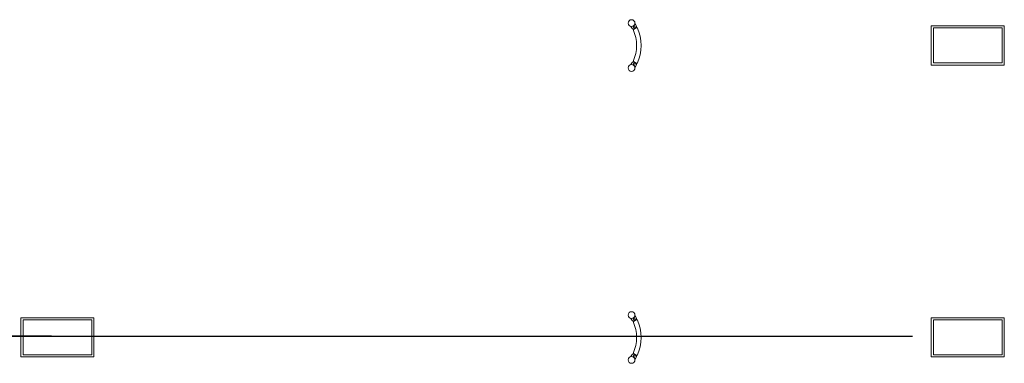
# Model space of a CAD drawing. Header units: millimetres. Extents: x 130965 to 245634, y -5371 to 5636.
# Tile 8 of 17: x 166003 to 183524, y -484 to 5636. Entities that reach past the tile are written whole.
import ezdxf

# ---------------------------------------------------------------- set-up
doc = ezdxf.new("R2010")
doc.units = ezdxf.units.MM

# ---------------------------------------------------------------- blocks, each defined once
blk = doc.blocks.new('A$C03F40AAB')
at = {"color": 0, "linetype": 'Continuous', "lineweight": 0, "extrusion": (0, 1, 0)}
for p, q in [((1861777, -21385), (1867720, -21385)), ((1865235, -21662), (1865235, -21385)), ((1865255, -21385), (1865255, -21660)), ((1866257, -21660), (1866257, -21385)), ((1866277, -21385), (1866277, -21850)), ((1867295, -21385), (1867295, -21711)), ((1867720, -21385), (1868707, -21385)), ((1868707, -21385), (1868727, -21385)), ((1868707, -21825), (1868707, -21385)), ((1868727, -21385), (1869715, -21385)), ((1868727, -21385), (1868727, -21825)), ((1869715, -21385), (1869735, -21385)), ((1869715, -21825), (1869715, -21385)), ((1869735, -21385), (1870722, -21385)), ((1869735, -21385), (1869735, -21825)), ((1870722, -21385), (1870742, -21385)), ((1870722, -21825), (1870722, -21385)), ((1870742, -21385), (1871730, -21385)), ((1870742, -21385), (1870742, -21825)), ((1871730, -21385), (1871750, -21385)), ((1871730, -21825), (1871730, -21385)), ((1871750, -21385), (1872230, -21385)), ((1871750, -21385), (1871750, -21825)), ((1872230, -21385), (1879870, -21385)), ((1872230, -21385), (1872230, -21707)), ((1872230, -21850), (1872230, -21385)), ((1879870, -25285), (1879870, -21385)), ((1865235, -21793), (1865235, -21726)), ((1865255, -21723), (1865255, -21792)), ((1865551, -21660), (1865478, -21660)), ((1865478, -21660), (1865478, -22015)), ((1865551, -21808), (1865551, -21660)), ((1866202, -21660), (1866275, -21660)), ((1866202, -21660), (1866202, -21936)), ((1866275, -21936), (1866275, -21660)), ((1866490, -21660), (1866417, -21660)), ((1866428, -21704), (1866428, -21762)), ((1866501, -21762), (1866501, -21705)), ((1866561, -21660), (1866634, -21660)), ((1866561, -21936), (1866561, -21660)), ((1866634, -21660), (1866634, -21825)), ((1867084, -21660), (1867011, -21660)), ((1872230, -21707), (1872230, -21727)), ((1872230, -21727), (1872230, -22535)), ((1865056, -21850), (1865129, -21850)), ((1865060, -21870), (1865116, -21870)), ((1865061, -21937), (1865061, -21876)), ((1865121, -21771), (1865121, -21776)), ((1865121, -21776), (1865194, -21776)), ((1865194, -21776), (1865194, -21771)), ((1865206, -21870), (1865235, -21870)), ((1865235, -22335), (1865235, -21870)), ((1865255, -21870), (1865255, -22335)), ((1865255, -21870), (1865314, -21870)), ((1865342, -21782), (1865342, -21825)), ((1865415, -21936), (1865415, -21780)), ((1865415, -21850), (1865478, -21850)), ((1865415, -21870), (1865478, -21870)), ((1865563, -21870), (1865702, -21870)), ((1865586, -21850), (1865680, -21850)), ((1865774, -21850), (1866067, -21850)), ((1865782, -21870), (1866067, -21870)), ((1865786, -22016), (1865786, -21901)), ((1865834, -21782), (1865834, -21787)), ((1865834, -21787), (1865907, -21787)), ((1865907, -21787), (1865907, -21782)), ((1866067, -21782), (1866067, -21936)), ((1866140, -21936), (1866140, -21780)), ((1866140, -21850), (1866202, -21850)), ((1866140, -21870), (1866202, -21870)), ((1866277, -21850), (1866359, -21850)), ((1866277, -21870), (1866277, -21952)), ((1866277, -21870), (1866431, -21870)), ((1866406, -21804), (1866359, -21804)), ((1866359, -21804), (1866359, -21858)), ((1866359, -21858), (1866402, -21858)), ((1866428, -21762), (1866428, -21762)), ((1866428, -21765), (1866428, -21780)), ((1866439, -21892), (1866439, -21936)), ((1866496, -21850), (1866561, -21850)), ((1866507, -21870), (1866561, -21870)), ((1866512, -21936), (1866512, -21894)), ((1866662, -21870), (1866770, -21870)), ((1866847, -21850), (1867135, -21850)), ((1866859, -21870), (1867141, -21870)), ((1867143, -21883), (1867143, -21927)), ((1867211, -21850), (1867275, -21850)), ((1867215, -21870), (1867275, -21870)), ((1867215, -21937), (1867215, -21876)), ((1867275, -21776), (1867275, -22015)), ((1867348, -22016), (1867348, -21779)), ((1867348, -21850), (1867462, -21850)), ((1867348, -21870), (1867462, -21870)), ((1867462, -21779), (1867462, -21932)), ((1867533, -21779), (1867533, -21932)), ((1867533, -21850), (1867647, -21850)), ((1867533, -21870), (1867647, -21870)), ((1867647, -22016), (1867647, -21779)), ((1867720, -21776), (1867720, -22015)), ((1867720, -21850), (1867920, -21850)), ((1867720, -21870), (1867920, -21870)), ((1867920, -21825), (1871900, -21825)), ((1867920, -21895), (1867920, -21825)), ((1871900, -21895), (1867920, -21895)), ((1868707, -22335), (1868707, -21895)), ((1868727, -21895), (1868727, -22335)), ((1869715, -22335), (1869715, -21895)), ((1869735, -21895), (1869735, -22335)), ((1870722, -22335), (1870722, -21895)), ((1870742, -21895), (1870742, -22335)), ((1871730, -22335), (1871730, -21895)), ((1871750, -21895), (1871750, -22335)), ((1871900, -21825), (1871900, -21895)), ((1871900, -21850), (1872230, -21850)), ((1871900, -21870), (1872230, -21870)), ((1872230, -22535), (1872230, -21870)), ((1865105, -21916), (1865105, -21936)), ((1865178, -21936), (1865178, -21916)), ((1865342, -21916), (1865342, -21936)), ((1865489, -22060), (1865562, -22060)), ((1865551, -22016), (1865551, -21910)), ((1865705, -22060), (1865779, -22060)), ((1865715, -21910), (1865715, -22016)), ((1865902, -21911), (1865829, -21911)), ((1865829, -21911), (1865829, -21936)), ((1865902, -21936), (1865902, -21911)), ((1866257, -22335), (1866257, -22031)), ((1866277, -22043), (1866277, -22335)), ((1866634, -21916), (1866634, -21936)), ((1866798, -21936), (1866798, -21916)), ((1866871, -21916), (1866871, -21936)), ((1866979, -21912), (1866906, -21912)), ((1866906, -21912), (1866906, -21937)), ((1866979, -21927), (1866979, -21912)), ((1867286, -22060), (1867359, -22060)), ((1867295, -22060), (1867295, -22335)), ((1867462, -21932), (1867533, -21932)), ((1867709, -22060), (1867636, -22060)), ((1867445, -22335), (1863045, -22335)), ((1867445, -25285), (1867445, -22335)), ((1871900, -22335), (1867550, -22335)), ((1867550, -25285), (1867550, -22335)), ((1871900, -25285), (1871900, -22335)), ((1867245, -22535), (1863245, -22535)), ((1867245, -25285), (1867245, -22535)), ((1867445, -22535), (1867550, -22535)), ((1867550, -22555), (1867445, -22555)), ((1871700, -22535), (1867750, -22535)), ((1867750, -25285), (1867750, -22535)), ((1871700, -25285), (1871700, -22535)), ((1871900, -22535), (1872230, -22535)), ((1872230, -22555), (1871900, -22555)), ((1872230, -22535), (1876480, -22535)), ((1872230, -22535), (1872230, -22555)), ((1872230, -23764), (1872230, -22555)), ((1872265, -22940), (1872265, -22570)), ((1872265, -22570), (1873885, -22570)), ((1873885, -22570), (1873885, -22940)), ((1873965, -25210), (1873965, -22570)), ((1873965, -22570), (1875205, -22570)), ((1875205, -22570), (1875205, -25210)), ((1875285, -22940), (1875285, -22570)), ((1875285, -22570), (1876445, -22570)), ((1876445, -22570), (1876445, -22940)), ((1876480, -22535), (1876480, -25285)), ((1872265, -22940), (1873885, -22940)), ((1876445, -22940), (1875285, -22940)), ((1872265, -23020), (1873885, -23020)), ((1872265, -24380), (1872265, -23020)), ((1872275, -23050), (1872815, -23050)), ((1872275, -24350), (1872275, -23050)), ((1872815, -23050), (1872815, -24350)), ((1872825, -24380), (1872825, -23020)), ((1873885, -23020), (1873885, -24380)), ((1875285, -24380), (1875285, -23020)), ((1875285, -23020), (1876445, -23020)), ((1875295, -23050), (1875835, -23050)), ((1875295, -24350), (1875295, -23050)), ((1875835, -23050), (1875835, -24350)), ((1875845, -23020), (1875845, -24380)), ((1876445, -23020), (1876445, -24380)), ((1877320, -25285), (1877320, -23085)), ((1877320, -23085), (1878170, -23085)), ((1878170, -23085), (1878170, -25285)), ((1877370, -23135), (1877370, -25285)), ((1878120, -23135), (1877370, -23135)), ((1878120, -23135), (1878120, -25285)), ((1867445, -23764), (1867550, -23764)), ((1867550, -23784), (1867445, -23784)), ((1871900, -23764), (1872230, -23764)), ((1872230, -23784), (1871900, -23784)), ((1872230, -23764), (1872230, -23784)), ((1872230, -24514), (1872230, -23784)), ((1872815, -24350), (1872275, -24350)), ((1875835, -24350), (1875295, -24350)), ((1867445, -24514), (1867550, -24514)), ((1871900, -24514), (1872230, -24514)), ((1872230, -24514), (1872230, -24534)), ((1873885, -24380), (1872265, -24380)), ((1872265, -25210), (1872265, -24460)), ((1872265, -24460), (1873885, -24460)), ((1873885, -24460), (1873885, -25210)), ((1876445, -24380), (1875285, -24380)), ((1875285, -25210), (1875285, -24460)), ((1875285, -24460), (1876445, -24460)), ((1876445, -24460), (1876445, -25210)), ((1867550, -24534), (1867445, -24534)), ((1872230, -24534), (1871900, -24534)), ((1872230, -25265), (1872230, -24534)), ((1873885, -25210), (1872265, -25210)), ((1875205, -25210), (1873965, -25210)), ((1876445, -25210), (1875285, -25210)), ((1867445, -25265), (1867550, -25265)), ((1871900, -25265), (1872230, -25265)), ((1872230, -25265), (1872230, -25285))]:
    blk.add_line(p, q, dxfattribs=at)
at = {"color": 0, "linetype": 'Continuous', "lineweight": 0}
for points in [[(1867295, -22335), (1867275, -22335), (1867275, -21385)], [(1867700, -21385), (1867700, -21711)], [(1867720, -21385), (1867720, -22335)], [(1867700, -22060), (1867700, -22335)]]:
    blk.add_lwpolyline(points, dxfattribs=at)
at = {"lineweight": 30}
blk.add_lwpolyline([(1829953, -25285), (1880879, -25285)], dxfattribs=at)
at = {"color": 0, "linetype": 'Continuous', "lineweight": 0, "extrusion": (0, 0, -1)}
for centre, radius, start, end in [((-1866587, -20237), 2201, 315.6071, 318.1715), ((-1865257, -21794), 71.6, 43.6695, 94.6971), ((-1865263, -21820), 96.5, 89.977, 129.3761), ((-1865982, -21813), 89.7, 48.5777, 90.8794), ((-1865987, -21824), 101, 88.074, 128.2173), ((-1866337, -21704), 90.4, 150.9965, 180.0133), ((-1867153, -21659), 68.9, 318.3959, 359.0027), ((-1868741, -20237), 2201, 315.6071, 318.1715), ((-1867405, -21806), 81.6, 74.7418, 105.2582), ((-1867564, -21742), 70.5, 18.8246, 50.8419), ((-1867602, -21797), 137, 53.1454, 91.0818), ((-1867605, -21776), 115, 90, 180), ((-1865230, -21917), 52.7, 1.0711, 59.3577), ((-1865241, -21777), 48, 7.1748, 41.0625), ((-1865245, -21929), 70.5, 54.2411, 82.5529), ((-1865258, -21987), 130, 80.006, 99.994), ((-1865271, -21942), 83, 96.4309, 122.7861), ((-1865294, -21914), 48, 117.7856, 182.2697), ((-1865296, -21782), 46.1, 127.3788, 180.4168), ((-1865619, -21910), 68.7, 0, 57.3692), ((-1865633, -21931), 93.3, 57.3692, 122.6308), ((-1865645, -21912), 70.5, 122.6308, 178.7846), ((-1865955, -21782), 48.1, 0, 48.5777), ((-1866016, -21783), 51.1, 131.9819, 178.7567), ((-1866405, -21892), 34.5, 86.1758, 179.8654), ((-1866404, -21780), 24.2, 178.681, 263.8253), ((-1866375, -21762), 52.7, 180.0977, 182.6442), ((-1866689, -21870), 71.4, 39.1359, 66.5787), ((-1866722, -21949), 157, 66.9349, 113.0651), ((-1866729, -21947), 153, 111.1082, 136.0395), ((-1866756, -21921), 115, 136.0395, 177.614), ((-1867017, -21896), 127, 134.8879, 174.3791), ((-1867407, -21779), 58.7, 0, 38.6312), ((-1867394, -21769), 43, 38.6312, 75.1858), ((-1867415, -21769), 43, 104.8142, 141.3688), ((-1867403, -21779), 58.7, 141.3688, 180), ((-1865230, -21935), 52.7, 300.6423, 358.9289), ((-1865245, -21923), 70.5, 277.4471, 305.7589), ((-1865258, -21865), 130, 260.006, 279.994), ((-1865271, -21911), 83, 237.2139, 263.5691), ((-1865294, -21938), 48, 177.7303, 242.2144), ((-1865641, -22016), 90.4, 330.9965, 0.0133), ((-1865614, -22016), 101, 180, 205.6227), ((-1865955, -21935), 52.7, 300.6423, 358.9289), ((-1865969, -21923), 70.5, 277.4471, 305.7589), ((-1865983, -21865), 130, 260.006, 279.994), ((-1865996, -21911), 83, 237.2139, 263.5691), ((-1866019, -21938), 48, 177.7303, 242.2144), ((-1866327, -21935), 52.7, 300.6423, 358.9289), ((-1866342, -21923), 70.5, 277.4471, 305.7589), ((-1866355, -21865), 130, 260.006, 279.994), ((-1866369, -21911), 83, 237.2139, 263.5691), ((-1866391, -21938), 48, 177.7303, 242.2144), ((-1866669, -21934), 109, 314.4244, 358.6642), ((-1866710, -21892), 167, 291.1082, 314.4244), ((-1866717, -21874), 186, 248.8918, 291.1082), ((-1866729, -21905), 153, 223.9605, 248.8918), ((-1866756, -21931), 115, 182.386, 223.9605), ((-1867066, -21923), 87.2, 327.2514, 357.2194), ((-1867034, -21944), 48.6, 288.0505, 327.2514), ((-1867060, -21862), 135, 251.9495, 288.0505), ((-1867086, -21940), 53, 215.1051, 251.9495), ((-1867068, -21927), 74.7, 180, 215.1051), ((-1867438, -22016), 90.4, 330.9965, 0.0133), ((-1867612, -22012), 108, 181.6323, 206.5631)]:
    blk.add_arc(centre, radius, start, end, dxfattribs=at)
at = {"color": 0, "linetype": 'Continuous', "lineweight": 0}
for centre, radius, start, end in [((1865236, -21784), 116, 127.7801, 173.152), ((1865257, -21809), 149, 89.2956, 128.4558), ((1865261, -21852), 192, 55.8866, 90.4294), ((1865302, -21785), 113, 2.3834, 54.144), ((1865944, -21783), 110, 123.8089, 179.2586), ((1865985, -21841), 181, 90.2522, 124.2627), ((1865985, -21852), 192, 56.7949, 90.2522), ((1866030, -21784), 110, 1.752, 56.7949), ((1866393, -21708), 108, 1.6323, 26.5631), ((1867124, -21663), 113, 178.4099, 208.71), ((1867122, -21664), 110, 208.9002, 223.5013), ((1867391, -21776), 116, 89.9818, 179.8937), ((1867393, -21797), 137, 53.1454, 91.0818), ((1867431, -21742), 70.5, 18.8246, 50.8419), ((1867590, -21805), 80.7, 74.6532, 105.3468), ((1864895, -21893), 167, 39.442, 44.3929), ((1864895, -21893), 167, 5.9324, 39.442), ((1865219, -21921), 115, 136.0395, 177.614), ((1865247, -21947), 153, 111.1082, 136.0395), ((1865253, -21949), 157, 66.9349, 113.0651), ((1865287, -21870), 71.4, 39.1359, 66.5787), ((1865647, -21946), 169, 78.4462, 124.8217), ((1865652, -21921), 143, 48.0032, 78.4462), ((1865670, -21901), 117, 0, 48.0032), ((1866427, -21760), 73.6, 298.4937, 358.6635), ((1866434, -21898), 78.4, 3.0184, 68.6406), ((1866682, -21914), 48, 117.7856, 182.2697), ((1866704, -21942), 83, 96.4309, 122.7861), ((1866718, -21987), 130, 80.006, 99.994), ((1866731, -21929), 70.5, 54.2411, 82.5529), ((1866745, -21917), 52.7, 1.0711, 59.3577), ((1869419, -19484), 3278, 223.5013, 225.1121), ((1867049, -21893), 167, 39.442, 44.3929), ((1867049, -21893), 167, 5.9324, 39.442), ((1867592, -21779), 58.7, 141.3688, 180), ((1867580, -21769), 43, 104.8142, 141.3688), ((1867600, -21769), 43, 38.6312, 75.1858), ((1867588, -21779), 58.7, 0, 38.6312), ((1864906, -21868), 192, 240.8055, 299.1945), ((1864942, -21932), 119, 299.1945, 357.403), ((1865219, -21931), 115, 182.386, 223.9605), ((1865247, -21905), 153, 223.9605, 248.8918), ((1865259, -21874), 186, 248.8918, 291.1082), ((1865266, -21892), 167, 291.1082, 314.4244), ((1865306, -21934), 109, 314.4244, 358.6642), ((1865573, -22015), 95.5, 180, 208.1954), ((1865671, -22018), 115, 338.6909, 1.0192), ((1865944, -21931), 115, 182.386, 223.9605), ((1865972, -21905), 153, 223.9605, 248.8918), ((1865983, -21874), 186, 248.8918, 291.1082), ((1865990, -21892), 167, 291.1082, 314.4244), ((1866031, -21934), 109, 314.4244, 358.6642), ((1866317, -21931), 115, 182.386, 223.9605), ((1866344, -21905), 153, 223.9605, 248.8918), ((1866356, -21874), 186, 248.8918, 291.1082), ((1866363, -21892), 167, 291.1082, 314.4244), ((1866404, -21934), 109, 314.4244, 358.6642), ((1866682, -21938), 48, 177.7303, 242.2144), ((1866704, -21911), 83, 237.2139, 263.5691), ((1866718, -21865), 130, 260.006, 279.994), ((1866731, -21923), 70.5, 277.4471, 305.7589), ((1866745, -21935), 52.7, 300.6423, 358.9289), ((1867024, -21933), 118, 181.9339, 240.8055), ((1867060, -21868), 192, 240.8055, 299.1945), ((1867096, -21932), 119, 299.1945, 357.403), ((1867383, -22012), 108, 181.6323, 206.5631), ((1867557, -22016), 90.4, 330.9965, 0.0133)]:
    blk.add_arc(centre, radius, start, end, dxfattribs=at)
blk = doc.blocks.new('A$C26937A1E')
at = {"lineweight": 30}
blk.add_lwpolyline([(4655444, -25285), (4621988, -25285)], dxfattribs=at)
blk = doc.blocks.new('A$C783D044D')
at = {"lineweight": 30}
blk.add_lwpolyline([(-4655444, -25285), (-4621988, -25285)], dxfattribs=at)

msp = doc.modelspace()

# ---------------------------------------------------------------- linework, layer by layer
at = {"lineweight": 9, "ltscale": 0.5}
for points in [[(176952, 5572), (176981, 5523), (176973, 5496), (176929, 5471), (176902, 5478), (176880, 5517)], [(176952, 4780), (176981, 4830), (176973, 4856), (176929, 4881), (176902, 4874), (176880, 4835)], [(176952, 372), (176981, 323), (176973, 296), (176929, 271), (176902, 278), (176880, 317)], [(176952, -420), (176981, -370), (176973, -344), (176929, -319), (176902, -326), (176880, -365)]]:
    msp.add_lwpolyline(points, dxfattribs=at)
for points in [[(176915, 5475), (176923, 5461), (176984, 5496), (176977, 5509), (176973, 5496), (176929, 5471)], [(176915, 4878), (176923, 4891), (176984, 4856), (176977, 4843), (176973, 4856), (176929, 4881)], [(176915, 275), (176923, 261), (176984, 296), (176977, 309), (176973, 296), (176929, 271)], [(176915, -322), (176923, -309), (176984, -344), (176977, -357), (176973, -344), (176929, -319)]]:
    msp.add_lwpolyline(points, close=True, dxfattribs=at)
for points in [[(176918, 5459), (176988, 5498, -0.230277), (176988, 4854), (176918, 4894, 0.225898), (176918, 5459, 3.718618)], [(176918, 259), (176988, 298, -0.230277), (176988, -346), (176918, -306, 0.225898), (176918, 259, 3.718618)]]:
    msp.add_lwpolyline(points, format="xyb", dxfattribs=at)
at = {"lineweight": 9}
for points in [[(183524, 5529), (183524, 4829), (182224, 4829), (182224, 5529)], [(183486, 5491), (183486, 4868), (182263, 4868), (182263, 5491)], [(167324, 329), (167324, -371), (166024, -371), (166024, 329)], [(167286, 291), (167286, -332), (166063, -332), (166063, 291)], [(183524, 329), (183524, -371), (182224, -371), (182224, 329)], [(183486, 291), (183486, -332), (182263, -332), (182263, 291)]]:
    msp.add_lwpolyline(points, close=True, dxfattribs=at)
at = {"lineweight": 9, "ltscale": 0.5}
for centre, radius in [((176892, 5576), 60), ((176939, 5508), 14.8), ((176892, 4776), 60), ((176939, 4844), 15.8), ((176892, 376), 60), ((176939, 308), 14.8), ((176939, -356), 15.8), ((176892, -424), 60)]:
    msp.add_circle(centre, radius, dxfattribs=at)

# ---------------------------------------------------------------- block references
at = {"extrusion": (0, -1, 0)}
for name, p in [('A$C03F40AAB', (-1698988, 57273)), ('A$C26937A1E', (-4488876, 69250)), ('A$C783D044D', (4788555, 79250))]:
    msp.add_blockref(name, p, dxfattribs=at)

doc.saveas('drawing.dxf')
